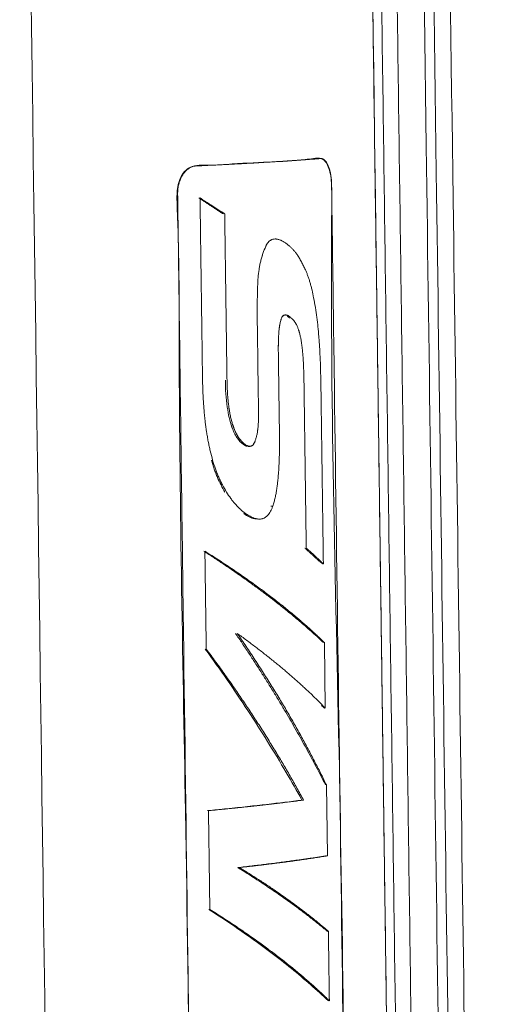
# Model space of a CAD drawing. Header units: millimetres. Extents: x -771 to 771, y -301 to 2485.
# Tile 255 of 256: x 668 to 771, y 341 to 554. Entities that reach past the tile are written whole.
import ezdxf

# ---------------------------------------------------------------- set-up
doc = ezdxf.new("R2010")
doc.units = ezdxf.units.MM
doc.layers.add('ORTHO$2', color=7, linetype='Continuous', true_color=0xffffff)

msp = doc.modelspace()

# ---------------------------------------------------------------- linework, layer by layer
at = {"layer": 'ORTHO$2', "color": 155, "linetype": 'Continuous', "lineweight": 18}
for p, q in [((732.49, 523.71), (732.33, 523.71)), ((725.62, 489.74), (725.25, 489.74)), ((716.76, 461.65), (717.15, 461.65)), ((733.28, 419.33), (733.47, 405.22)), ((733.47, 405.22), (733.28, 419.33)), ((733.7, 388.66), (733.91, 373.37)), ((733.91, 373.37), (733.7, 388.66))]:
    msp.add_line(p, q, dxfattribs=at)
at = {"layer": 'ORTHO$2', "color": 155, "linetype": 'Continuous', "lineweight": 13}
for p, q in [((722.13, 448.79), (721.73, 448.79)), ((716.24, 447.2), (715.86, 447.2))]:
    msp.add_line(p, q, dxfattribs=at)
at = {"layer": 'ORTHO$2', "color": 155, "linetype": 'Continuous', "lineweight": 18}
for points, degree, knots in [([(764.86, -180.05), (764.7, -168.74), (764.41, -147.22), (763.99, -116.55), (763.62, -89.13), (763.31, -66.36), (763.06, -47.83), (762.86, -33.11), (762.68, -20.01), (762.37, 2.62), (761.92, 35.85), (760.8, 118.54), (758.57, 282.19), (754.9, 552.4), (751.77, 782.54), (749.75, 930.64), (749.22, 970.05), (748.7, 1007.89), (748.31, 1036.65), (748.02, 1057.86), (747.81, 1073.37), (747.56, 1091.61), (747.28, 1112.6), (746.96, 1136.17), (746.6, 1162.28), (746.21, 1190.91), (745.79, 1222.2), (745.49, 1243.93), (745.34, 1255.24)], 3, [0, 0, 0, 0, 0.023626, 0.044991, 0.064095, 0.080938, 0.092585, 0.102836, 0.111693, 0.119972, 0.150128, 0.181162, 0.292812, 0.492188, 0.745938, 0.77385, 0.801732, 0.828316, 0.852931, 0.86185, 0.872645, 0.885355, 0.899977, 0.916513, 0.934616, 0.954565, 0.97636, 1, 1, 1, 1]), ([(767.1, -190.9), (766.95, -179.51), (766.65, -157.83), (766.23, -126.94), (765.86, -99.32), (765.55, -76.38), (765.29, -57.71), (765.09, -42.89), (764.91, -29.69), (764.6, -6.9), (764.14, 26.58), (763.01, 109.88), (760.77, 274.73), (757.07, 546.92), (753.92, 778.75), (751.89, 927.93), (751.35, 967.63), (750.83, 1005.74), (750.43, 1034.71), (750.14, 1056.08), (749.93, 1071.7), (749.68, 1090.08), (749.39, 1111.22), (749.07, 1134.96), (748.71, 1161.27), (748.32, 1190.11), (747.89, 1221.62), (747.59, 1243.52), (747.44, 1254.91)], 3, [0, 0, 0, 0, 0.023626, 0.044991, 0.064095, 0.080938, 0.092585, 0.102836, 0.111693, 0.119972, 0.150128, 0.181162, 0.292813, 0.492188, 0.745938, 0.77385, 0.801732, 0.828316, 0.852931, 0.86185, 0.872645, 0.885355, 0.899977, 0.916513, 0.934617, 0.954565, 0.97636, 1, 1, 1, 1]), ([(770.81, -202.77), (770.65, -191.29), (770.35, -169.42), (769.93, -138.26), (769.55, -110.4), (769.24, -87.27), (768.98, -68.44), (768.78, -53.49), (768.6, -40.17), (768.28, -17.19), (767.83, 16.58), (766.68, 100.6), (764.42, 266.87), (760.69, 541.4), (757.51, 775.22), (755.46, 925.69), (754.92, 965.73), (754.39, 1004.17), (754, 1033.4), (753.7, 1054.94), (753.49, 1070.71), (753.24, 1089.24), (752.95, 1110.56), (752.62, 1134.51), (752.26, 1161.04), (751.86, 1190.13), (751.43, 1221.92), (751.13, 1244), (750.98, 1255.49)], 3, [0, 0, 0, 0, 0.023626, 0.044991, 0.064095, 0.080938, 0.092585, 0.102836, 0.111693, 0.119972, 0.150128, 0.181163, 0.292813, 0.492188, 0.745938, 0.77385, 0.801732, 0.828316, 0.852931, 0.86185, 0.872645, 0.885355, 0.899977, 0.916513, 0.934617, 0.954565, 0.97636, 1, 1, 1, 1]), ([(758.97, -176.95), (755.2, 99.8), (751.44, 376.55), (747.68, 653.3), (743.89, 931.93), (740.1, 1210.56), (740.07, 1212.44), (739.95, 1221.36), (739.83, 1230.27), (739.73, 1237.31), (739.64, 1244.35), (739.54, 1251.39)], 5, [0, 0, 0, 0, 0, 0, 0.968785, 0.968785, 0.968785, 0.975362, 0.975362, 0.975362, 1, 1, 1, 1, 1, 1]), ([(734.3, 1248.35), (734.4, 1241.35), (734.49, 1234.36), (734.59, 1227.36), (734.71, 1218.49), (734.83, 1209.63), (734.86, 1207.76), (738.62, 930.76), (742.39, 653.76), (746.13, 378.63), (749.87, 103.5), (753.62, -171.63)], 5, [0, 0, 0, 0, 0, 0, 0.024638, 0.024638, 0.024638, 0.031215, 0.031215, 0.031215, 1, 1, 1, 1, 1, 1]), ([(753.62, -171.63), (750.54, 55.11), (745.45, 427.98), (739.44, 873.92), (736.16, 1111.36), (734.88, 1211.83), (734.46, 1239.22), (734.32, 1248.36), (734.32, 1248.36)], 3, [0, 0, 0, 0, 0.479047, 0.787757, 0.942112, 0.9807, 0.999995, 1, 1, 1, 1]), ([(736.21, 1249.84), (736.31, 1242.84), (736.4, 1235.84), (736.5, 1228.83), (736.62, 1219.96), (736.74, 1211.09), (736.77, 1209.22), (740.54, 931.97), (744.31, 654.73), (748.05, 379.35), (751.8, 103.98), (755.54, -171.4)], 5, [0, 0, 0, 0, 0, 0, 0.024638, 0.024638, 0.024638, 0.031215, 0.031215, 0.031215, 1, 1, 1, 1, 1, 1]), ([(712.54, -16.78), (715.08, -16.65), (722.41, -16.25), (731.08, -15.95), (737.19, -15.13), (739.75, -15.35), (740.79, -14.47), (741.43, -13.17), (741.86, -11.45), (742.08, -7.61), (741.52, 5.65), (741.44, 58.73), (739.67, 149.63), (738.08, 270.86), (736.91, 392.16), (734.43, 474.52), (734.89, 517.42), (734.62, 520.39), (734.14, 522.01), (733.48, 523.2), (732.38, 523.91), (730.92, 523.74), (727.32, 523.19), (721.35, 522.99), (714.14, 522.62), (708.93, 522.2), (706.27, 522.3), (704.45, 522.08), (703.03, 520.97), (702.09, 519.5), (701.44, 517.23), (701.43, 514.33), (701.94, 503.66), (701.79, 459.73), (703.66, 373.04), (704.81, 265.19), (706.11, 171.8), (706.93, 109.32), (707.49, 67.52), (707.86, 39.56), (708.11, 20.85), (708.28, 8.33), (708.39, -0.03), (708.47, -5.66), (708.52, -9.79), (708.57, -12.96), (709.56, -15.07), (710.62, -16.25), (711.68, -16.74), (712.32, -16.79), (712.54, -16.78)], 3, [0, 0, 0, 0, 0.009725, 0.029205, 0.03893, 0.042037, 0.04369, 0.045343, 0.046992, 0.048623, 0.055005, 0.0805, 0.182481, 0.284461, 0.386441, 0.488422, 0.492734, 0.494366, 0.495997, 0.497628, 0.499276, 0.502576, 0.505896, 0.519027, 0.532157, 0.537359, 0.539989, 0.542579, 0.544239, 0.545899, 0.547544, 0.5503, 0.553092, 0.574638, 0.660823, 0.772175, 0.846669, 0.896505, 0.929845, 0.952149, 0.96707, 0.977053, 0.983731, 0.988198, 0.991213, 0.994251, 0.995889, 0.997526, 0.999179, 1, 1, 1, 1]), ([(711.78, -16.65), (711.67, -16.62), (711.56, -16.58), (711.35, -16.48), (711.24, -16.43), (711.03, -16.31), (710.93, -16.24), (710.72, -16.09), (710.62, -16.01), (710.43, -15.84), (710.33, -15.75), (710.15, -15.55), (710.06, -15.45), (709.89, -15.24), (709.81, -15.13), (709.65, -14.89), (709.57, -14.76), (709.43, -14.5), (709.36, -14.37), (709.23, -14.1), (709.17, -13.96), (709.06, -13.68), (709.01, -13.54), (708.92, -13.23), (708.88, -13.07), (708.8, -12.76), (708.77, -12.6), (708.71, -12.28), (708.69, -12.13), (708.65, -11.8), (708.64, -11.64), (708.62, -11.32), (708.62, -11.16), (708.58, -8.26), (708.55, -5.51), (708.36, 8.23), (708.22, 19.22), (707.49, 74.16), (706.9, 118.12), (705.14, 250), (703.97, 337.92), (702.51, 447.82), (702.22, 469.8), (701.85, 497.28), (701.78, 502.77), (701.7, 508.81), (701.69, 509.36), (701.67, 510.39), (701.67, 510.88), (701.66, 511.81), (701.65, 512.24), (701.64, 513.05), (701.63, 513.43), (701.62, 514.13), (701.62, 514.45), (701.61, 515.03), (701.61, 515.29), (701.6, 515.76), (701.6, 515.96), (701.6, 516.28), (701.6, 516.4), (701.61, 516.67), (701.62, 516.83), (701.65, 517.16), (701.67, 517.32), (701.71, 517.63), (701.74, 517.79), (701.81, 518.09), (701.85, 518.24), (701.93, 518.54), (701.98, 518.69), (702.08, 518.98), (702.13, 519.12), (702.25, 519.4), (702.32, 519.54), (702.45, 519.79), (702.51, 519.91), (702.66, 520.16), (702.74, 520.28), (702.9, 520.51), (702.99, 520.62), (703.16, 520.83), (703.25, 520.93), (703.43, 521.11), (703.52, 521.2), (703.71, 521.36), (703.82, 521.44), (704.02, 521.59), (704.12, 521.65), (704.33, 521.77), (704.44, 521.82), (704.66, 521.91), (704.77, 521.95), (704.99, 522.02), (705.1, 522.05), (705.32, 522.09), (705.43, 522.1), (706.12, 522.13), (706.69, 522.16), (707.82, 522.21), (708.38, 522.24), (709.23, 522.28), (709.54, 522.3), (710.39, 522.34), (710.93, 522.37), (712.01, 522.42), (712.54, 522.45), (713.59, 522.5), (714.11, 522.53), (715.15, 522.59), (715.66, 522.61), (716.66, 522.67), (717.16, 522.7), (718.15, 522.75), (718.63, 522.78), (719.6, 522.84), (720.07, 522.87), (721.01, 522.92), (721.47, 522.95), (722.39, 523.01), (722.84, 523.03), (723.74, 523.09), (724.18, 523.12), (725.05, 523.17), (725.48, 523.2), (726.19, 523.25), (726.48, 523.27), (727.18, 523.32), (727.59, 523.35), (728.39, 523.4), (728.79, 523.43), (729.57, 523.49), (729.96, 523.52), (730.72, 523.57), (731.09, 523.6), (731.63, 523.64), (731.79, 523.66), (732.04, 523.67), (732.11, 523.68), (732.26, 523.69), (732.34, 523.7), (732.48, 523.71), (732.54, 523.71), (732.68, 523.69), (732.75, 523.68), (732.86, 523.64), (732.91, 523.62), (733.02, 523.56), (733.09, 523.52), (733.22, 523.43), (733.28, 523.38), (733.41, 523.27), (733.47, 523.2), (733.59, 523.06), (733.65, 522.98), (733.76, 522.81), (733.82, 522.72), (733.93, 522.53), (733.98, 522.43), (734.08, 522.22), (734.12, 522.11), (734.22, 521.87), (734.26, 521.75), (734.35, 521.49), (734.39, 521.36), (734.46, 521.09), (734.49, 520.96), (734.56, 520.68), (734.59, 520.54), (734.64, 520.24), (734.67, 520.08), (734.71, 519.77), (734.73, 519.61), (734.77, 519.3), (734.78, 519.14), (734.8, 518.82), (734.81, 518.66), (734.83, 518.34), (734.83, 518.18), (734.87, 515.37), (734.9, 512.72), (735.08, 499.48), (735.23, 488.89), (735.95, 435.94), (736.52, 393.57), (737.66, 309.63), (738.23, 268.05), (739.17, 199.06), (739.54, 171.65), (740.16, 126.17), (740.41, 108.1), (740.9, 71.96), (741.14, 53.9), (741.51, 26.79), (741.63, 17.76), (741.82, 4.21), (741.88, -0.31), (741.95, -5.11), (741.95, -5.39), (741.96, -5.93), (741.96, -6.19), (741.97, -6.7), (741.97, -6.94), (741.98, -7.4), (741.98, -7.62), (741.99, -8.04), (741.99, -8.24), (741.99, -8.61), (742, -8.79), (742, -9.14), (742, -9.3), (742, -9.63), (742, -9.79), (741.99, -10.02), (741.99, -10.09), (741.97, -10.32), (741.96, -10.48), (741.94, -10.79), (741.92, -10.95), (741.88, -11.26), (741.86, -11.41), (741.81, -11.71), (741.79, -11.86), (741.73, -12.16), (741.7, -12.3), (741.63, -12.58), (741.59, -12.71), (741.52, -12.97), (741.48, -13.1), (741.39, -13.34), (741.35, -13.46), (741.25, -13.68), (741.2, -13.79), (741.1, -13.99), (741.05, -14.09), (740.94, -14.27), (740.88, -14.36), (740.77, -14.52), (740.71, -14.59), (740.59, -14.72), (740.53, -14.78), (740.4, -14.89), (740.34, -14.94), (740.21, -15.02), (740.14, -15.06), (740.01, -15.12), (739.94, -15.14), (739.78, -15.17), (739.7, -15.18), (739.25, -15.21), (738.89, -15.24), (738.15, -15.3), (737.77, -15.32), (737.08, -15.38), (736.76, -15.4), (736.04, -15.45), (735.64, -15.48), (734.83, -15.54), (734.42, -15.56), (733.59, -15.62), (733.16, -15.65), (732.31, -15.71), (731.87, -15.73), (730.99, -15.79), (730.55, -15.82), (729.64, -15.88), (729.19, -15.9), (728.26, -15.96), (727.79, -15.99), (726.84, -16.04), (726.36, -16.07), (725.39, -16.13), (724.9, -16.15), (723.91, -16.21), (723.41, -16.24), (722.39, -16.29), (721.88, -16.32), (720.84, -16.38), (720.31, -16.4), (719.62, -16.44), (719.46, -16.45), (719.08, -16.47), (718.87, -16.48), (718.45, -16.5), (718.24, -16.51), (717.83, -16.53), (717.63, -16.54), (717.24, -16.56), (717.05, -16.57), (716.67, -16.59), (716.49, -16.6), (716.13, -16.62), (715.96, -16.62), (715.62, -16.64), (715.45, -16.65), (715.12, -16.67), (714.96, -16.67), (714.66, -16.69), (714.51, -16.7), (714.22, -16.71), (714.08, -16.72), (713.81, -16.73), (713.69, -16.73), (713.57, -16.74)], 3, [0, 0, 0, 0, 0.00042, 0.00042, 0.000839, 0.000839, 0.001256, 0.001256, 0.001688, 0.001688, 0.002104, 0.002104, 0.00252, 0.00252, 0.002935, 0.002935, 0.003376, 0.003376, 0.003789, 0.003789, 0.004201, 0.004201, 0.004612, 0.004612, 0.005049, 0.005049, 0.005461, 0.005461, 0.005875, 0.005875, 0.006291, 0.006291, 0.00669, 0.00669, 0.013628, 0.013628, 0.04138, 0.04138, 0.152388, 0.152388, 0.374404, 0.374404, 0.429909, 0.429909, 0.443785, 0.443785, 0.445163, 0.445163, 0.4464, 0.4464, 0.447495, 0.447495, 0.448448, 0.448448, 0.449256, 0.449256, 0.449918, 0.449918, 0.450434, 0.450434, 0.450723, 0.450723, 0.451134, 0.451134, 0.451546, 0.451546, 0.451957, 0.451957, 0.452356, 0.452356, 0.45277, 0.45277, 0.453185, 0.453185, 0.453599, 0.453599, 0.453988, 0.453988, 0.454406, 0.454406, 0.454825, 0.454825, 0.455242, 0.455242, 0.455639, 0.455639, 0.45606, 0.45606, 0.45648, 0.45648, 0.4569, 0.4569, 0.457319, 0.457319, 0.457738, 0.457738, 0.458166, 0.458166, 0.460347, 0.460347, 0.462528, 0.462528, 0.463723, 0.463723, 0.46591, 0.46591, 0.468096, 0.468096, 0.470282, 0.470282, 0.472468, 0.472468, 0.474653, 0.474653, 0.476837, 0.476837, 0.479021, 0.479021, 0.481204, 0.481204, 0.483385, 0.483385, 0.485566, 0.485566, 0.487745, 0.487745, 0.489232, 0.489232, 0.491412, 0.491412, 0.493592, 0.493592, 0.495772, 0.495772, 0.497953, 0.497953, 0.498949, 0.498949, 0.499417, 0.499417, 0.499854, 0.499854, 0.500274, 0.500274, 0.500692, 0.500692, 0.500991, 0.500991, 0.501411, 0.501411, 0.501831, 0.501831, 0.502249, 0.502249, 0.50268, 0.50268, 0.503098, 0.503098, 0.503515, 0.503515, 0.503931, 0.503931, 0.504369, 0.504369, 0.504784, 0.504784, 0.505198, 0.505198, 0.505611, 0.505611, 0.506045, 0.506045, 0.506458, 0.506458, 0.506872, 0.506872, 0.507285, 0.507285, 0.507694, 0.507694, 0.514392, 0.514392, 0.541185, 0.541185, 0.648357, 0.648357, 0.753547, 0.753547, 0.822887, 0.822887, 0.868595, 0.868595, 0.914304, 0.914304, 0.937158, 0.937158, 0.948585, 0.948585, 0.949299, 0.949299, 0.949961, 0.949961, 0.950569, 0.950569, 0.951125, 0.951125, 0.951629, 0.951629, 0.952084, 0.952084, 0.952499, 0.952499, 0.952905, 0.952905, 0.953078, 0.953078, 0.953488, 0.953488, 0.953898, 0.953898, 0.954307, 0.954307, 0.954726, 0.954726, 0.955138, 0.955138, 0.955551, 0.955551, 0.955963, 0.955963, 0.956372, 0.956372, 0.956788, 0.956788, 0.957203, 0.957203, 0.957618, 0.957618, 0.958019, 0.958019, 0.958436, 0.958436, 0.958852, 0.958852, 0.959268, 0.959268, 0.959688, 0.959688, 0.960205, 0.960205, 0.962344, 0.962344, 0.964483, 0.964483, 0.966232, 0.966232, 0.968379, 0.968379, 0.970525, 0.970525, 0.972672, 0.972672, 0.974817, 0.974817, 0.976962, 0.976962, 0.979107, 0.979107, 0.981251, 0.981251, 0.983394, 0.983394, 0.985536, 0.985536, 0.987678, 0.987678, 0.989818, 0.989818, 0.991958, 0.991958, 0.992612, 0.992612, 0.993467, 0.993467, 0.994286, 0.994286, 0.99507, 0.99507, 0.995818, 0.995818, 0.99653, 0.99653, 0.997206, 0.997206, 0.997846, 0.997846, 0.998449, 0.998449, 0.999017, 0.999017, 0.999549, 0.999549, 1, 1, 1, 1]), ([(720.62, 504.78), (720.76, 505.12), (720.94, 505.4), (721.16, 505.67), (721.18, 505.7), (721.23, 505.75), (721.31, 505.83), (721.39, 505.9), (721.55, 506.03), (721.66, 506.1), (721.8, 506.17), (721.82, 506.19), (721.88, 506.21), (721.91, 506.23), (721.99, 506.26), (722.05, 506.28), (722.22, 506.33), (722.33, 506.35), (722.56, 506.37), (722.67, 506.37), (722.81, 506.36), (722.84, 506.36), (722.9, 506.35), (722.92, 506.35), (723.01, 506.34), (723.06, 506.33), (723.23, 506.3), (723.34, 506.27), (723.56, 506.2), (723.67, 506.16), (723.88, 506.07), (723.99, 506.02), (724.2, 505.92), (724.3, 505.86), (724.51, 505.74), (724.61, 505.67), (724.82, 505.54), (724.92, 505.47), (725.22, 505.25), (725.42, 505.1), (725.62, 504.93)], 3, [0, 0, 0, 0, 0.125, 0.125, 0.140625, 0.140625, 0.15625, 0.1875, 0.1875, 0.25, 0.25, 0.265625, 0.265625, 0.28125, 0.28125, 0.3125, 0.3125, 0.375, 0.375, 0.4375, 0.4375, 0.453125, 0.453125, 0.46875, 0.46875, 0.5, 0.5, 0.5625, 0.5625, 0.625, 0.625, 0.6875, 0.6875, 0.75, 0.75, 0.8125, 0.8125, 0.875, 0.875, 1, 1, 1, 1]), ([(725.62, 504.93), (725.42, 505.1), (725.22, 505.25), (724.82, 505.54), (724.62, 505.68), (724.3, 505.86), (724.2, 505.92), (724.04, 505.99), (723.99, 506.02), (723.88, 506.07), (723.83, 506.09), (723.66, 506.16), (723.56, 506.2), (723.34, 506.27), (723.23, 506.3), (723.01, 506.34), (722.9, 506.36), (722.68, 506.37), (722.56, 506.37), (722.4, 506.35), (722.34, 506.35), (722.23, 506.33), (722.17, 506.31), (722, 506.26), (721.88, 506.22), (721.66, 506.1), (721.55, 506.03), (721.42, 505.92), (721.39, 505.9), (721.34, 505.85), (721.26, 505.78), (721.08, 505.59), (720.9, 505.33), (720.77, 505.1), (720.71, 504.99), (720.69, 504.95), (720.65, 504.86), (720.63, 504.82), (720.62, 504.78)], 3, [0, 0, 0, 0, 0.125, 0.125, 0.25, 0.25, 0.3125, 0.3125, 0.34375, 0.34375, 0.375, 0.375, 0.4375, 0.4375, 0.5, 0.5, 0.5625, 0.5625, 0.625, 0.625, 0.65625, 0.65625, 0.6875, 0.6875, 0.75, 0.75, 0.8125, 0.8125, 0.828125, 0.828125, 0.84375, 0.875, 0.9375, 0.96875, 0.96875, 0.984375, 0.984375, 1, 1, 1, 1]), ([(718.95, 497.98), (719, 498.6), (719.07, 499.21), (719.18, 499.89), (719.19, 499.97), (719.21, 500.12), (719.25, 500.34), (719.35, 500.86), (719.45, 501.3), (719.56, 501.73), (719.6, 501.87), (719.67, 502.16), (719.79, 502.57), (719.92, 502.98), (720.2, 503.78), (720.4, 504.29), (720.62, 504.78)], 3, [0, 0, 0, 0, 0.25, 0.25, 0.28125, 0.28125, 0.3125, 0.375, 0.5, 0.5, 0.5625, 0.5625, 0.625, 0.75, 0.75, 1, 1, 1, 1]), ([(720.62, 504.78), (720.4, 504.29), (720.2, 503.78), (719.99, 503.17), (719.97, 503.11), (719.92, 502.97), (719.85, 502.77), (719.71, 502.29), (719.59, 501.86), (719.48, 501.43), (719.45, 501.29), (719.38, 500.99), (719.29, 500.55), (719.21, 500.11), (719.07, 499.21), (719, 498.6), (718.95, 497.98)], 3, [0, 0, 0, 0, 0.25, 0.25, 0.28125, 0.28125, 0.3125, 0.375, 0.5, 0.5, 0.5625, 0.5625, 0.625, 0.75, 0.75, 1, 1, 1, 1]), ([(725.62, 504.93), (725.77, 504.8), (725.93, 504.66), (726.23, 504.38), (726.37, 504.22), (726.59, 503.99), (726.66, 503.9), (726.81, 503.74), (727.02, 503.48), (727.22, 503.21), (727.36, 503.02)], 3, [0, 0, 0, 0, 0.25, 0.25, 0.5, 0.5, 0.625, 0.625, 0.75, 1, 1, 1, 1]), ([(727.36, 503.02), (727.22, 503.21), (727.09, 503.39), (726.81, 503.74), (726.66, 503.91), (726.37, 504.22), (726.23, 504.38), (725.93, 504.66), (725.77, 504.8), (725.62, 504.93)], 3, [0, 0, 0, 0, 0.25, 0.25, 0.5, 0.5, 0.75, 0.75, 1, 1, 1, 1]), ([(727.36, 503.02), (727.44, 502.91), (727.52, 502.78), (727.68, 502.53), (727.76, 502.4), (727.92, 502.14), (728, 502), (728.15, 501.73), (728.23, 501.59), (728.45, 501.17), (728.6, 500.89), (728.89, 500.31), (729.03, 500.01), (729.17, 499.72)], 3, [0, 0, 0, 0, 0.125, 0.125, 0.25, 0.25, 0.375, 0.375, 0.5, 0.5, 0.75, 0.75, 1, 1, 1, 1]), ([(729.17, 499.72), (729.03, 500.01), (728.89, 500.31), (728.67, 500.74), (728.6, 500.89), (728.45, 501.17), (728.38, 501.31), (728.23, 501.59), (728.15, 501.73), (728, 502), (727.92, 502.14), (727.76, 502.4), (727.68, 502.53), (727.52, 502.78), (727.44, 502.91), (727.36, 503.02)], 3, [0, 0, 0, 0, 0.25, 0.25, 0.375, 0.375, 0.5, 0.5, 0.625, 0.625, 0.75, 0.75, 0.875, 0.875, 1, 1, 1, 1]), ([(729.17, 499.72), (729.27, 499.5), (729.36, 499.29), (729.54, 498.83), (729.63, 498.6), (729.76, 498.25), (729.8, 498.13), (729.88, 497.89), (729.92, 497.76), (730.04, 497.39), (730.12, 497.14), (730.23, 496.76), (730.26, 496.64), (730.33, 496.38), (730.37, 496.25), (730.47, 495.86), (730.54, 495.6), (730.73, 494.8), (730.84, 494.26), (730.95, 493.71)], 3, [0, 0, 0, 0, 0.125, 0.125, 0.25, 0.25, 0.3125, 0.3125, 0.375, 0.375, 0.5, 0.5, 0.5625, 0.5625, 0.625, 0.625, 0.75, 0.75, 1, 1, 1, 1]), ([(730.95, 493.71), (730.84, 494.26), (730.73, 494.8), (730.57, 495.46), (730.53, 495.6), (730.47, 495.86), (730.44, 495.99), (730.33, 496.38), (730.26, 496.64), (730.15, 497.02), (730.12, 497.15), (730.04, 497.4), (730, 497.52), (729.88, 497.89), (729.8, 498.13), (729.63, 498.6), (729.54, 498.83), (729.36, 499.29), (729.27, 499.5), (729.17, 499.72)], 3, [0, 0, 0, 0, 0.25, 0.25, 0.3125, 0.3125, 0.375, 0.375, 0.5, 0.5, 0.5625, 0.5625, 0.625, 0.625, 0.75, 0.75, 0.875, 0.875, 1, 1, 1, 1]), ([(718.79, 488.28), (718.78, 489.09), (718.77, 489.9), (718.77, 491.11), (718.77, 491.51), (718.77, 492.32), (718.78, 492.73), (718.79, 493.54), (718.8, 493.94), (718.82, 494.75), (718.83, 495.15), (718.85, 495.96), (718.87, 496.36), (718.91, 497.17), (718.93, 497.57), (718.95, 497.98)], 3, [0, 0, 0, 0, 0.25, 0.25, 0.375, 0.375, 0.5, 0.5, 0.625, 0.625, 0.75, 0.75, 0.875, 0.875, 1, 1, 1, 1]), ([(718.95, 497.98), (718.93, 497.57), (718.91, 497.17), (718.87, 496.36), (718.85, 495.96), (718.83, 495.15), (718.82, 494.75), (718.8, 493.94), (718.79, 493.54), (718.78, 492.73), (718.77, 492.32), (718.77, 491.51), (718.77, 491.11), (718.77, 489.9), (718.78, 489.09), (718.79, 488.28)], 3, [0, 0, 0, 0, 0.125, 0.125, 0.25, 0.25, 0.375, 0.375, 0.5, 0.5, 0.625, 0.625, 0.75, 0.75, 1, 1, 1, 1]), ([(730.95, 493.71), (731.09, 493.04), (731.21, 492.37), (731.35, 491.51), (731.38, 491.33), (731.44, 490.99), (731.51, 490.47), (731.59, 489.94), (731.66, 489.42), (731.68, 489.24), (731.72, 488.89), (731.78, 488.36), (731.84, 487.82), (731.95, 486.75), (732.01, 486.03), (732.07, 485.31)], 3, [0, 0, 0, 0, 0.25, 0.25, 0.3125, 0.3125, 0.375, 0.5, 0.5, 0.5625, 0.5625, 0.625, 0.75, 0.75, 1, 1, 1, 1]), ([(732.07, 485.31), (732.01, 486.03), (731.95, 486.75), (731.86, 487.65), (731.84, 487.83), (731.8, 488.18), (731.74, 488.72), (731.68, 489.24), (731.61, 489.77), (731.59, 489.95), (731.54, 490.3), (731.46, 490.82), (731.38, 491.34), (731.21, 492.37), (731.09, 493.04), (730.95, 493.71)], 3, [0, 0, 0, 0, 0.25, 0.25, 0.3125, 0.3125, 0.375, 0.5, 0.5, 0.5625, 0.5625, 0.625, 0.75, 0.75, 1, 1, 1, 1]), ([(724.09, 489.48), (724, 489.26), (723.92, 489.02), (723.83, 488.71), (723.81, 488.65), (723.78, 488.52), (723.76, 488.46), (723.72, 488.26), (723.69, 488.13), (723.65, 487.93), (723.64, 487.87), (723.61, 487.73), (723.6, 487.66), (723.57, 487.46), (723.55, 487.32), (723.49, 486.91), (723.47, 486.63), (723.45, 486.35)], 3, [0, 0, 0, 0, 0.25, 0.25, 0.3125, 0.3125, 0.375, 0.375, 0.5, 0.5, 0.5625, 0.5625, 0.625, 0.625, 0.75, 0.75, 1, 1, 1, 1]), ([(723.45, 486.35), (723.47, 486.63), (723.49, 486.91), (723.54, 487.26), (723.55, 487.33), (723.57, 487.46), (723.58, 487.53), (723.61, 487.73), (723.64, 487.87), (723.68, 488.07), (723.69, 488.13), (723.72, 488.27), (723.73, 488.33), (723.78, 488.52), (723.81, 488.65), (723.92, 489.02), (724, 489.26), (724.09, 489.48)], 3, [0, 0, 0, 0, 0.25, 0.25, 0.3125, 0.3125, 0.375, 0.375, 0.5, 0.5, 0.5625, 0.5625, 0.625, 0.625, 0.75, 0.75, 1, 1, 1, 1]), ([(725.62, 489.74), (725.56, 489.78), (725.49, 489.81), (725.37, 489.87), (725.3, 489.89), (725.22, 489.92), (725.2, 489.93), (725.17, 489.94), (725.15, 489.94), (725.11, 489.95), (725.07, 489.96), (724.97, 489.98), (724.91, 489.98), (724.78, 489.98), (724.71, 489.97), (724.61, 489.95), (724.58, 489.94), (724.53, 489.92), (724.51, 489.91), (724.48, 489.89), (724.46, 489.88), (724.38, 489.83), (724.32, 489.78), (724.25, 489.7), (724.23, 489.68), (724.2, 489.65), (724.16, 489.59), (724.12, 489.53), (724.09, 489.48)], 3, [0, 0, 0, 0, 0.125, 0.125, 0.25, 0.25, 0.28125, 0.28125, 0.3125, 0.3125, 0.375, 0.375, 0.5, 0.5, 0.625, 0.625, 0.6875, 0.6875, 0.71875, 0.71875, 0.75, 0.75, 0.875, 0.875, 0.90625, 0.90625, 0.9375, 1, 1, 1, 1]), ([(724.09, 489.48), (724.14, 489.57), (724.2, 489.65), (724.29, 489.75), (724.32, 489.78), (724.38, 489.83), (724.41, 489.85), (724.51, 489.91), (724.57, 489.94), (724.66, 489.96), (724.67, 489.96), (724.71, 489.97), (724.72, 489.97), (724.77, 489.98), (724.81, 489.98), (724.91, 489.98), (724.97, 489.98), (725.11, 489.96), (725.17, 489.94), (725.3, 489.89), (725.37, 489.87), (725.49, 489.81), (725.56, 489.78), (725.62, 489.74)], 3, [0, 0, 0, 0, 0.125, 0.125, 0.1875, 0.1875, 0.25, 0.25, 0.375, 0.375, 0.40625, 0.40625, 0.4375, 0.4375, 0.5, 0.5, 0.625, 0.625, 0.75, 0.75, 0.875, 0.875, 1, 1, 1, 1]), ([(728.22, 484.63), (728.18, 484.89), (728.13, 485.15), (728.02, 485.65), (727.96, 485.89), (727.88, 486.19), (727.86, 486.25), (727.83, 486.36), (727.78, 486.54), (727.65, 486.93), (727.44, 487.46), (727.26, 487.85), (727.13, 488.07), (727.1, 488.12), (727.07, 488.18), (727.05, 488.21), (727.03, 488.25), (726.96, 488.35), (726.89, 488.46), (726.62, 488.85), (726.38, 489.1), (726.13, 489.31)], 3, [0, 0, 0, 0, 0.125, 0.125, 0.25, 0.25, 0.28125, 0.28125, 0.3125, 0.375, 0.5, 0.625, 0.625, 0.65625, 0.65625, 0.671875, 0.671875, 0.6875, 0.75, 0.75, 1, 1, 1, 1]), ([(726.13, 489.31), (726.25, 489.21), (726.38, 489.09), (726.62, 488.83), (726.73, 488.69), (726.85, 488.51), (726.87, 488.49), (726.9, 488.45), (726.91, 488.43), (726.95, 488.37), (727.03, 488.25), (727.21, 487.94), (727.44, 487.46), (727.61, 487.04), (727.7, 486.76), (727.72, 486.7), (727.76, 486.59), (727.81, 486.42), (727.86, 486.24), (727.96, 485.89), (728.02, 485.64), (728.13, 485.15), (728.18, 484.89), (728.22, 484.63)], 3, [0, 0, 0, 0, 0.125, 0.125, 0.25, 0.25, 0.265625, 0.265625, 0.28125, 0.28125, 0.3125, 0.375, 0.5, 0.625, 0.625, 0.65625, 0.65625, 0.6875, 0.75, 0.75, 0.875, 0.875, 1, 1, 1, 1]), ([(723.45, 486.35), (723.43, 486.15), (723.42, 485.95), (723.39, 485.56), (723.38, 485.36), (723.36, 484.96), (723.36, 484.76), (723.34, 484.36), (723.34, 484.16), (723.33, 483.76), (723.33, 483.56), (723.33, 483.16), (723.32, 482.96), (723.32, 482.36), (723.33, 481.96), (723.33, 481.56)], 3, [0, 0, 0, 0, 0.125, 0.125, 0.25, 0.25, 0.375, 0.375, 0.5, 0.5, 0.625, 0.625, 0.75, 0.75, 1, 1, 1, 1]), ([(723.33, 481.56), (723.33, 481.96), (723.32, 482.36), (723.32, 483.16), (723.33, 483.56), (723.34, 484.16), (723.34, 484.36), (723.36, 484.76), (723.36, 484.96), (723.38, 485.36), (723.39, 485.56), (723.42, 485.95), (723.43, 486.15), (723.45, 486.35)], 3, [0, 0, 0, 0, 0.25, 0.25, 0.5, 0.5, 0.625, 0.625, 0.75, 0.75, 0.875, 0.875, 1, 1, 1, 1]), ([(728.86, 475.9), (728.85, 476.27), (728.85, 476.64), (728.83, 477.38), (728.82, 477.74), (728.79, 478.48), (728.77, 478.85), (728.74, 479.59), (728.72, 479.95), (728.68, 480.5), (728.67, 480.69), (728.64, 481.05), (728.63, 481.24), (728.58, 481.78), (728.55, 482.14), (728.47, 482.86), (728.43, 483.22), (728.33, 483.93), (728.28, 484.28), (728.22, 484.63)], 3, [0, 0, 0, 0, 0.125, 0.125, 0.25, 0.25, 0.375, 0.375, 0.5, 0.5, 0.5625, 0.5625, 0.625, 0.625, 0.75, 0.75, 0.875, 0.875, 1, 1, 1, 1]), ([(728.22, 484.63), (728.28, 484.29), (728.33, 483.93), (728.43, 483.22), (728.47, 482.86), (728.53, 482.32), (728.55, 482.14), (728.58, 481.78), (728.6, 481.6), (728.64, 481.05), (728.67, 480.69), (728.71, 480.14), (728.72, 479.95), (728.74, 479.59), (728.75, 479.4), (728.77, 478.85), (728.79, 478.48), (728.82, 477.74), (728.83, 477.37), (728.85, 476.64), (728.85, 476.27), (728.86, 475.9)], 3, [0, 0, 0, 0, 0.125, 0.125, 0.25, 0.25, 0.3125, 0.3125, 0.375, 0.375, 0.5, 0.5, 0.5625, 0.5625, 0.625, 0.625, 0.75, 0.75, 0.875, 0.875, 1, 1, 1, 1]), ([(732.07, 485.31), (732.1, 484.88), (732.14, 484.45), (732.2, 483.58), (732.23, 483.15), (732.28, 482.28), (732.3, 481.85), (732.34, 480.97), (732.36, 480.54), (732.4, 479.66), (732.41, 479.23), (732.44, 478.35), (732.45, 477.91), (732.49, 476.6), (732.51, 475.72), (732.52, 474.84)], 3, [0, 0, 0, 0, 0.125, 0.125, 0.25, 0.25, 0.375, 0.375, 0.5, 0.5, 0.625, 0.625, 0.75, 0.75, 1, 1, 1, 1]), ([(732.52, 474.84), (732.51, 475.72), (732.49, 476.6), (732.45, 477.91), (732.44, 478.35), (732.41, 479.23), (732.4, 479.66), (732.37, 480.32), (732.36, 480.54), (732.34, 480.97), (732.33, 481.19), (732.3, 481.85), (732.28, 482.28), (732.23, 483.15), (732.2, 483.58), (732.14, 484.45), (732.1, 484.88), (732.07, 485.31)], 3, [0, 0, 0, 0, 0.25, 0.25, 0.375, 0.375, 0.5, 0.5, 0.5625, 0.5625, 0.625, 0.625, 0.75, 0.75, 0.875, 0.875, 1, 1, 1, 1]), ([(707.57, 466.9), (707.51, 467.32), (707.46, 467.75), (707.37, 468.6), (707.33, 469.03), (707.26, 469.89), (707.23, 470.32), (707.17, 471.18), (707.14, 471.61), (707.09, 472.48), (707.07, 472.91), (707.04, 473.77), (707.02, 474.21), (706.98, 475.5), (706.96, 476.37), (706.95, 477.24)], 3, [0, 0, 0, 0, 0.125, 0.125, 0.25, 0.25, 0.375, 0.375, 0.5, 0.5, 0.625, 0.625, 0.75, 0.75, 1, 1, 1, 1]), ([(706.95, 477.24), (706.96, 476.37), (706.98, 475.5), (707.02, 474.21), (707.04, 473.77), (707.07, 472.91), (707.09, 472.48), (707.13, 471.83), (707.14, 471.61), (707.17, 471.18), (707.18, 470.96), (707.23, 470.32), (707.26, 469.89), (707.33, 469.03), (707.37, 468.6), (707.46, 467.75), (707.51, 467.32), (707.57, 466.9)], 3, [0, 0, 0, 0, 0.25, 0.25, 0.375, 0.375, 0.5, 0.5, 0.5625, 0.5625, 0.625, 0.625, 0.75, 0.75, 0.875, 0.875, 1, 1, 1, 1]), ([(715.81, 462.03), (715.27, 462.43), (714.33, 463.42), (713.02, 466.19), (712.16, 470.48), (711.89, 473.93), (711.92, 475.95)], 3, [0, 0, 0, 0, 0.174863, 0.349309, 0.635989, 1, 1, 1, 1]), ([(715.81, 462.03), (715.27, 462.43), (714.33, 463.42), (713.02, 466.19), (712.16, 470.48), (711.89, 473.93), (711.92, 475.95)], 3, [0, 0, 0, 0, 0.174863, 0.349309, 0.635989, 1, 1, 1, 1]), ([(712.25, 475.95), (712.26, 475.27), (712.28, 474.6), (712.33, 473.58), (712.34, 473.25), (712.39, 472.57), (712.42, 472.24), (712.46, 471.73), (712.48, 471.57), (712.5, 471.32), (712.51, 471.23), (712.53, 471.07), (712.58, 470.65), (712.63, 470.24), (712.73, 469.58), (712.78, 469.26), (712.9, 468.61), (712.96, 468.29), (713.1, 467.67), (713.18, 467.35), (713.35, 466.74), (713.44, 466.44), (713.59, 465.99), (713.64, 465.84), (713.71, 465.66), (713.72, 465.62), (713.75, 465.55), (713.79, 465.44), (713.83, 465.33), (713.98, 464.98), (714.1, 464.71), (714.36, 464.19), (714.5, 463.94), (714.73, 463.59), (714.8, 463.47), (714.92, 463.3), (714.96, 463.25), (715.04, 463.14), (715.41, 462.67), (715.81, 462.3), (716.19, 462.03)], 3, [0, 0, 0, 0, 0.125, 0.125, 0.1875, 0.1875, 0.25, 0.25, 0.28125, 0.28125, 0.296875, 0.296875, 0.3125, 0.375, 0.375, 0.4375, 0.4375, 0.5, 0.5, 0.5625, 0.5625, 0.625, 0.625, 0.65625, 0.65625, 0.664063, 0.664063, 0.671875, 0.6875, 0.6875, 0.75, 0.75, 0.8125, 0.8125, 0.84375, 0.84375, 0.859375, 0.859375, 0.875, 1, 1, 1, 1]), ([(716.19, 462.03), (715.81, 462.3), (715.46, 462.63), (715.05, 463.14), (714.93, 463.29), (714.81, 463.46), (714.75, 463.55), (714.73, 463.58), (714.7, 463.63), (714.53, 463.9), (714.37, 464.18), (714.1, 464.7), (713.98, 464.97), (713.81, 465.39), (713.75, 465.53), (713.67, 465.75), (713.64, 465.82), (713.59, 465.97), (713.57, 466.05), (713.44, 466.42), (713.35, 466.72), (713.18, 467.34), (713.11, 467.65), (712.97, 468.28), (712.9, 468.6), (712.78, 469.25), (712.73, 469.58), (712.67, 469.99), (712.66, 470.07), (712.63, 470.24), (712.6, 470.49), (712.57, 470.74), (712.51, 471.24), (712.48, 471.57), (712.42, 472.24), (712.39, 472.58), (712.34, 473.25), (712.33, 473.58), (712.28, 474.6), (712.26, 475.27), (712.25, 475.95)], 3, [0, 0, 0, 0, 0.125, 0.125, 0.15625, 0.171875, 0.171875, 0.179687, 0.179687, 0.1875, 0.25, 0.25, 0.3125, 0.3125, 0.34375, 0.34375, 0.359375, 0.359375, 0.375, 0.375, 0.4375, 0.4375, 0.5, 0.5, 0.5625, 0.5625, 0.625, 0.625, 0.640625, 0.640625, 0.65625, 0.6875, 0.6875, 0.75, 0.75, 0.8125, 0.8125, 0.875, 0.875, 1, 1, 1, 1]), ([(718.39, 463.04), (718.43, 463.15), (718.47, 463.26), (718.54, 463.49), (718.57, 463.61), (718.67, 463.97), (718.72, 464.21), (718.79, 464.58), (718.81, 464.71), (718.84, 464.9), (718.84, 464.96), (718.86, 465.09), (718.87, 465.15), (718.91, 465.47), (718.94, 465.73), (718.98, 466.25), (719, 466.51), (719.02, 466.9), (719.03, 467.03), (719.04, 467.29), (719.04, 467.42), (719.05, 467.82), (719.05, 468.08), (719.06, 468.6), (719.05, 468.86), (719.05, 469.12)], 3, [0, 0, 0, 0, 0.0625, 0.0625, 0.125, 0.125, 0.25, 0.25, 0.3125, 0.3125, 0.34375, 0.34375, 0.375, 0.375, 0.5, 0.5, 0.625, 0.625, 0.6875, 0.6875, 0.75, 0.75, 0.875, 0.875, 1, 1, 1, 1]), ([(719.05, 469.12), (719.05, 468.86), (719.06, 468.6), (719.05, 468.08), (719.05, 467.82), (719.04, 467.42), (719.04, 467.29), (719.03, 467.03), (719.02, 466.9), (719, 466.51), (718.98, 466.25), (718.94, 465.73), (718.91, 465.47), (718.86, 465.09), (718.85, 464.96), (718.81, 464.71), (718.79, 464.58), (718.72, 464.21), (718.67, 463.97), (718.57, 463.61), (718.54, 463.49), (718.47, 463.26), (718.43, 463.15), (718.39, 463.04)], 3, [0, 0, 0, 0, 0.125, 0.125, 0.25, 0.25, 0.3125, 0.3125, 0.375, 0.375, 0.5, 0.5, 0.625, 0.625, 0.6875, 0.6875, 0.75, 0.75, 0.875, 0.875, 0.9375, 0.9375, 1, 1, 1, 1]), ([(709.15, 458.67), (708.97, 459.33), (708.79, 459.99), (708.55, 461), (708.48, 461.34), (708.33, 462.02), (708.26, 462.37), (708.16, 462.88), (708.13, 463.05), (708.07, 463.4), (707.98, 463.92), (707.9, 464.44), (707.74, 465.49), (707.65, 466.19), (707.57, 466.9)], 3, [0, 0, 0, 0, 0.25, 0.25, 0.375, 0.375, 0.5, 0.5, 0.5625, 0.5625, 0.625, 0.75, 0.75, 1, 1, 1, 1]), ([(707.57, 466.9), (707.65, 466.19), (707.74, 465.48), (707.9, 464.44), (707.95, 464.09), (708.07, 463.4), (708.13, 463.05), (708.23, 462.53), (708.27, 462.36), (708.33, 462.02), (708.44, 461.51), (708.55, 461), (708.79, 459.99), (708.97, 459.33), (709.15, 458.67)], 3, [0, 0, 0, 0, 0.25, 0.25, 0.375, 0.375, 0.5, 0.5, 0.5625, 0.5625, 0.625, 0.75, 0.75, 1, 1, 1, 1]), ([(716.19, 462.03), (716.29, 461.96), (716.39, 461.9), (716.54, 461.82), (716.59, 461.79), (716.69, 461.75), (716.75, 461.73), (716.85, 461.69), (716.9, 461.68), (716.98, 461.67), (717.01, 461.66), (717.06, 461.66), (717.09, 461.65), (717.17, 461.65), (717.22, 461.65), (717.33, 461.67), (717.38, 461.68), (717.45, 461.7), (717.46, 461.71), (717.49, 461.72), (717.53, 461.73), (717.62, 461.78), (717.74, 461.86), (717.83, 461.96), (717.92, 462.06), (717.96, 462.11), (718.04, 462.23), (718.08, 462.3), (718.14, 462.4), (718.15, 462.43), (718.19, 462.5), (718.2, 462.54), (718.25, 462.65), (718.28, 462.72), (718.34, 462.88), (718.36, 462.96), (718.39, 463.04)], 3, [0, 0, 0, 0, 0.125, 0.125, 0.1875, 0.1875, 0.25, 0.25, 0.3125, 0.3125, 0.34375, 0.34375, 0.375, 0.375, 0.4375, 0.4375, 0.5, 0.5, 0.515625, 0.515625, 0.53125, 0.5625, 0.625, 0.6875, 0.6875, 0.75, 0.75, 0.8125, 0.8125, 0.84375, 0.84375, 0.875, 0.875, 0.9375, 0.9375, 1, 1, 1, 1]), ([(718.39, 463.04), (718.36, 462.96), (718.34, 462.88), (718.28, 462.72), (718.25, 462.65), (718.19, 462.51), (718.16, 462.44), (718.09, 462.3), (718.05, 462.24), (717.93, 462.06), (717.84, 461.96), (717.72, 461.85), (717.69, 461.84), (717.66, 461.81), (717.65, 461.8), (717.62, 461.78), (717.56, 461.75), (717.44, 461.69), (717.34, 461.67), (717.27, 461.66), (717.25, 461.66), (717.23, 461.65), (717.19, 461.65), (717.15, 461.65), (717.07, 461.65), (717.01, 461.66), (716.91, 461.68), (716.86, 461.69), (716.75, 461.73), (716.7, 461.75), (716.59, 461.79), (716.54, 461.82), (716.39, 461.9), (716.29, 461.96), (716.19, 462.03)], 3, [0, 0, 0, 0, 0.0625, 0.0625, 0.125, 0.125, 0.1875, 0.1875, 0.25, 0.25, 0.375, 0.375, 0.40625, 0.40625, 0.421875, 0.421875, 0.4375, 0.5, 0.5625, 0.5625, 0.578125, 0.578125, 0.59375, 0.625, 0.625, 0.6875, 0.6875, 0.75, 0.75, 0.8125, 0.8125, 0.875, 0.875, 1, 1, 1, 1]), ([(723.57, 464.49), (723.58, 463.82), (723.58, 463.15), (723.58, 461.8), (723.58, 461.13), (723.56, 460.12), (723.55, 459.79), (723.53, 459.11), (723.52, 458.78), (723.48, 457.77), (723.44, 457.1), (723.38, 456.1), (723.35, 455.77), (723.3, 455.11), (723.27, 454.77), (723.21, 454.28), (723.2, 454.11), (723.17, 453.87), (723.16, 453.78), (723.14, 453.62), (723.13, 453.54), (723.08, 453.13), (723.03, 452.8), (722.94, 452.16), (722.88, 451.84), (722.77, 451.21), (722.7, 450.89), (722.56, 450.28), (722.49, 449.97), (722.32, 449.37), (722.23, 449.08), (722.13, 448.79)], 3, [0, 0, 0, 0, 0.125, 0.125, 0.25, 0.25, 0.3125, 0.3125, 0.375, 0.375, 0.5, 0.5, 0.5625, 0.5625, 0.625, 0.625, 0.65625, 0.65625, 0.671875, 0.671875, 0.6875, 0.6875, 0.75, 0.75, 0.8125, 0.8125, 0.875, 0.875, 0.9375, 0.9375, 1, 1, 1, 1]), ([(722.13, 448.79), (722.23, 449.08), (722.32, 449.37), (722.49, 449.97), (722.56, 450.28), (722.7, 450.89), (722.77, 451.21), (722.88, 451.84), (722.94, 452.16), (723.03, 452.8), (723.08, 453.13), (723.14, 453.62), (723.16, 453.78), (723.19, 454.03), (723.2, 454.11), (723.21, 454.28), (723.22, 454.36), (723.27, 454.77), (723.3, 455.1), (723.35, 455.77), (723.38, 456.1), (723.44, 457.1), (723.48, 457.77), (723.51, 458.61), (723.52, 458.78), (723.53, 459.11), (723.53, 459.28), (723.55, 459.78), (723.56, 460.12), (723.58, 461.13), (723.58, 461.8), (723.58, 463.15), (723.58, 463.82), (723.57, 464.49)], 3, [0, 0, 0, 0, 0.0625, 0.0625, 0.125, 0.125, 0.1875, 0.1875, 0.25, 0.25, 0.3125, 0.3125, 0.34375, 0.34375, 0.359375, 0.359375, 0.375, 0.375, 0.4375, 0.4375, 0.5, 0.5, 0.625, 0.625, 0.65625, 0.65625, 0.6875, 0.6875, 0.75, 0.75, 0.875, 0.875, 1, 1, 1, 1]), ([(716.55, 461.68), (716.46, 461.7), (716.2, 461.78), (715.96, 461.92), (715.81, 462.03)], 3, [0, 0, 0, 0, 0.377364, 1, 1, 1, 1]), ([(708.88, 458.67), (708.98, 458.35), (709.17, 457.71), (709.48, 456.76), (709.82, 455.84), (710.3, 454.68), (710.95, 453.31), (711.51, 452.29), (711.81, 451.8)], 3, [0, 0, 0, 0, 0.127495, 0.255253, 0.382749, 0.510516, 0.754338, 1, 1, 1, 1]), ([(708.88, 458.67), (708.98, 458.35), (709.17, 457.71), (709.48, 456.76), (709.82, 455.84), (710.3, 454.68), (710.95, 453.31), (711.51, 452.29), (711.81, 451.8)], 3, [0, 0, 0, 0, 0.127495, 0.255253, 0.382749, 0.510516, 0.754338, 1, 1, 1, 1]), ([(712.13, 451.8), (711.83, 452.3), (711.53, 452.82), (711.11, 453.63), (710.97, 453.9), (710.71, 454.46), (710.58, 454.74), (710.39, 455.17), (710.33, 455.32), (710.21, 455.61), (710.03, 456.05), (709.86, 456.5), (709.53, 457.41), (709.33, 458.04), (709.15, 458.67)], 3, [0, 0, 0, 0, 0.25, 0.25, 0.375, 0.375, 0.5, 0.5, 0.5625, 0.5625, 0.625, 0.75, 0.75, 1, 1, 1, 1]), ([(709.15, 458.67), (709.33, 458.04), (709.53, 457.41), (709.86, 456.5), (709.97, 456.2), (710.21, 455.6), (710.33, 455.31), (710.52, 454.88), (710.58, 454.74), (710.71, 454.45), (710.91, 454.03), (711.11, 453.62), (711.53, 452.82), (711.83, 452.3), (712.13, 451.8)], 3, [0, 0, 0, 0, 0.25, 0.25, 0.375, 0.375, 0.5, 0.5, 0.5625, 0.5625, 0.625, 0.75, 0.75, 1, 1, 1, 1]), ([(716.24, 447.2), (715.86, 447.46), (715.49, 447.76), (715.04, 448.17), (714.95, 448.25), (714.77, 448.43), (714.5, 448.69), (714.24, 448.97), (714.02, 449.21), (713.98, 449.26), (713.89, 449.36), (713.77, 449.51), (713.47, 449.87), (713.23, 450.19), (712.74, 450.85), (712.43, 451.31), (712.13, 451.8)], 3, [0, 0, 0, 0, 0.25, 0.25, 0.3125, 0.3125, 0.375, 0.5, 0.5, 0.53125, 0.53125, 0.5625, 0.625, 0.75, 0.75, 1, 1, 1, 1]), ([(712.13, 451.8), (712.43, 451.31), (712.74, 450.85), (713.15, 450.3), (713.23, 450.19), (713.39, 449.97), (713.64, 449.66), (713.9, 449.35), (714.11, 449.11), (714.2, 449.01), (714.37, 448.83), (714.68, 448.51), (714.95, 448.25), (715.49, 447.76), (715.86, 447.46), (716.24, 447.2)], 3, [0, 0, 0, 0, 0.25, 0.25, 0.3125, 0.3125, 0.375, 0.5, 0.5, 0.53125, 0.5625, 0.625, 0.75, 0.75, 1, 1, 1, 1]), ([(722.13, 448.79), (722.06, 448.58), (721.99, 448.39), (721.82, 448.01), (721.74, 447.83), (721.6, 447.57), (721.55, 447.49), (721.48, 447.37), (721.45, 447.33), (721.41, 447.27), (721.4, 447.25), (721.37, 447.21), (721.26, 447.04), (721.03, 446.75), (720.73, 446.49), (720.54, 446.35), (720.44, 446.29), (720.41, 446.28), (720.35, 446.24), (720.31, 446.22), (720.15, 446.14), (720.02, 446.09), (719.75, 446.02), (719.62, 445.99), (719.44, 445.97), (719.41, 445.97), (719.34, 445.97), (719.24, 445.97), (719.14, 445.97), (718.93, 445.98), (718.79, 446), (718.52, 446.06), (718.38, 446.09), (718.11, 446.18), (717.98, 446.23), (717.77, 446.31), (717.71, 446.34), (717.57, 446.4), (717.5, 446.43), (717.3, 446.53), (717.17, 446.61), (716.9, 446.76), (716.77, 446.84), (716.5, 447.01), (716.37, 447.1), (716.24, 447.2)], 3, [0, 0, 0, 0, 0.0625, 0.0625, 0.125, 0.125, 0.15625, 0.15625, 0.171875, 0.171875, 0.179688, 0.179688, 0.1875, 0.25, 0.3125, 0.34375, 0.34375, 0.359375, 0.359375, 0.375, 0.375, 0.4375, 0.4375, 0.5, 0.5, 0.515625, 0.515625, 0.53125, 0.5625, 0.5625, 0.625, 0.625, 0.6875, 0.6875, 0.75, 0.75, 0.78125, 0.78125, 0.8125, 0.8125, 0.875, 0.875, 0.9375, 0.9375, 1, 1, 1, 1]), ([(716.24, 447.2), (716.5, 447.01), (716.76, 446.84), (717.16, 446.61), (717.3, 446.54), (717.56, 446.4), (717.7, 446.34), (717.97, 446.23), (718.1, 446.18), (718.31, 446.11), (718.38, 446.09), (718.48, 446.07), (718.51, 446.06), (718.58, 446.04), (718.62, 446.04), (718.79, 446), (718.93, 445.98), (719.2, 445.96), (719.34, 445.97), (719.61, 445.99), (719.74, 446.01), (719.91, 446.06), (719.95, 446.07), (720.01, 446.09), (720.11, 446.13), (720.21, 446.17), (720.41, 446.27), (720.53, 446.35), (720.72, 446.49), (720.8, 446.55), (720.87, 446.62), (720.9, 446.65), (720.92, 446.66), (720.96, 446.7), (720.99, 446.73), (721.25, 447.01), (721.46, 447.31), (721.66, 447.7), (721.69, 447.74), (721.73, 447.83), (721.76, 447.87), (721.82, 448.01), (721.86, 448.1), (721.99, 448.39), (722.06, 448.58), (722.13, 448.79)], 3, [0, 0, 0, 0, 0.125, 0.125, 0.1875, 0.1875, 0.25, 0.25, 0.3125, 0.3125, 0.34375, 0.34375, 0.359375, 0.359375, 0.375, 0.375, 0.4375, 0.4375, 0.5, 0.5, 0.5625, 0.5625, 0.578125, 0.578125, 0.59375, 0.625, 0.625, 0.6875, 0.6875, 0.71875, 0.726562, 0.726562, 0.734375, 0.734375, 0.75, 0.75, 0.875, 0.875, 0.890625, 0.890625, 0.90625, 0.90625, 0.9375, 0.9375, 1, 1, 1, 1]), ([(715.86, 447.2), (716.64, 446.55), (717.61, 446.1), (718.61, 445.98), (718.8, 445.98)], 3, [0, 0, 0, 0, 0.810367, 1, 1, 1, 1]), ([(707.55, 417.96), (710.77, 413.54), (716.91, 404.68), (723.66, 393.81), (727.33, 387.38), (728.43, 385.39)], 3, [0, 0, 0, 0, 0.407809, 0.816943, 1, 1, 1, 1]), ([(728.43, 385.39), (726.05, 385.08), (720.97, 384.46), (713.95, 383.7), (709.47, 383.25), (708.03, 383.11)], 3, [0, 0, 0, 0, 0.405331, 0.813139, 1, 1, 1, 1]), ([(708.32, 361.83), (711.36, 359.88), (717.66, 355.63), (726.39, 349.03), (731.69, 344.43), (734.15, 342.12)], 3, [0, 0, 0, 0, 0.297498, 0.64762, 1, 1, 1, 1])]:
    msp.add_open_spline(points, degree=degree, knots=knots, dxfattribs=at)
for points, degree in [([(675.29, 167.45), (673.17, 323.66), (670.46, 522.85), (667.5, 740.4)], 3), ([(711.42, 511.76), (706.2, 515.21)], 1), ([(711.42, 511.76), (706.2, 515.21)], 1), ([(719.05, 469.12), (718.96, 475.51), (718.88, 481.89), (718.79, 488.28)], 3), ([(718.79, 488.28), (718.88, 481.89), (718.96, 475.51), (719.05, 469.12)], 3), ([(725.25, 489.74), (725.77, 489.32)], 1), ([(729.05, 439.73), (732.86, 436.29)], 1), ([(729.05, 439.73), (732.86, 436.29)], 1), ([(733.09, 419.34), (722.6, 429.19), (707.25, 439.05)], 2), ([(733.51, 388.66), (725.27, 404.98), (714.08, 421.34)], 2), ([(732.67, 405.82), (732.87, 405.62), (733.08, 405.42), (733.28, 405.22)], 3), ([(714.58, 370.84), (725.66, 372.1), (733.72, 373.37)], 2), ([(733.94, 357.07), (725.77, 363.93), (714.58, 370.84)], 2)]:
    msp.add_open_spline(points, degree=degree, dxfattribs=at)
for points, weights in [([(706.95, 477.24), (706.78, 489.89), (706.6, 502.55), (706.43, 515.21)], [1, 0.999999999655, 0.999999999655, 1]), ([(706.43, 515.21), (708.26, 514.06), (710.03, 512.91), (711.75, 511.76)], [1, 0.999813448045, 0.999813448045, 1]), ([(711.75, 511.76), (710.03, 512.91), (708.26, 514.06), (706.43, 515.21)], [1, 0.999813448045, 0.999813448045, 1]), ([(706.43, 515.21), (706.6, 502.55), (706.78, 489.89), (706.95, 477.24)], [1, 0.999999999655, 0.999999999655, 1]), ([(711.75, 511.76), (711.92, 499.82), (712.08, 487.89), (712.25, 475.95)], [1, 0.999999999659, 0.999999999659, 1]), ([(712.25, 475.95), (712.08, 487.89), (711.92, 499.82), (711.75, 511.76)], [1, 0.999999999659, 0.999999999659, 1]), ([(726.13, 489.31), (725.96, 489.46), (725.79, 489.6), (725.62, 489.74)], [1, 0.999997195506, 0.999997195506, 1]), ([(725.62, 489.74), (725.79, 489.6), (725.96, 489.46), (726.13, 489.31)], [1, 0.999997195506, 0.999997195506, 1]), ([(723.33, 481.56), (723.41, 475.87), (723.49, 470.18), (723.57, 464.49)], [1, 0.99999999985, 0.99999999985, 1]), ([(723.57, 464.49), (723.49, 470.18), (723.41, 475.87), (723.33, 481.56)], [1, 0.99999999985, 0.99999999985, 1]), ([(729.35, 439.72), (729.19, 451.78), (729.02, 463.84), (728.86, 475.9)], [1, 0.99999999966, 0.99999999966, 1]), ([(728.86, 475.9), (729.02, 463.84), (729.19, 451.78), (729.35, 439.72)], [1, 0.99999999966, 0.99999999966, 1]), ([(732.52, 474.84), (732.69, 461.99), (732.87, 449.14), (733.05, 436.29)], [1, 0.999999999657, 0.999999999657, 1]), ([(733.05, 436.29), (732.87, 449.14), (732.69, 461.99), (732.52, 474.84)], [1, 0.999999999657, 0.999999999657, 1]), ([(733.05, 436.29), (731.88, 437.43), (730.65, 438.57), (729.35, 439.72)], [1, 0.999813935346, 0.999813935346, 1]), ([(729.35, 439.72), (730.65, 438.57), (731.88, 437.43), (733.05, 436.29)], [1, 0.999813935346, 0.999813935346, 1]), ([(707.77, 417.95), (707.67, 424.98), (707.57, 432.01), (707.48, 439.04)], [1, 0.999999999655, 0.999999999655, 1]), ([(707.48, 439.04), (717.93, 432.49), (726.59, 425.88), (733.28, 419.33)], [1, 0.993947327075, 0.993947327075, 1]), ([(733.28, 419.33), (726.59, 425.88), (717.93, 432.49), (707.48, 439.04)], [1, 0.993947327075, 0.993947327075, 1]), ([(707.48, 439.04), (707.57, 432.01), (707.67, 424.98), (707.77, 417.95)], [1, 0.999999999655, 0.999999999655, 1]), ([(733.47, 405.22), (728.29, 410.56), (721.92, 415.96), (714.43, 421.34)], [1, 0.996362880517, 0.996362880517, 1]), ([(714.43, 421.34), (722, 410.43), (728.44, 399.5), (733.7, 388.66)], [1, 0.996359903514, 0.996359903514, 1]), ([(733.7, 388.66), (728.44, 399.5), (722, 410.43), (714.43, 421.34)], [1, 0.996359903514, 0.996359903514, 1]), ([(714.43, 421.34), (721.92, 415.96), (728.29, 410.56), (733.47, 405.22)], [1, 0.996362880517, 0.996362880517, 1]), ([(728.77, 385.39), (722.86, 396.26), (715.84, 407.16), (707.77, 417.95)], [1, 0.996457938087, 0.996457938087, 1]), ([(707.77, 417.95), (715.84, 407.16), (722.86, 396.26), (728.77, 385.39)], [1, 0.996457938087, 0.996457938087, 1]), ([(708.25, 383.11), (716.16, 383.86), (723.02, 384.62), (728.77, 385.39)], [1, 0.9964594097, 0.9964594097, 1]), ([(728.77, 385.39), (723.02, 384.62), (716.16, 383.86), (708.25, 383.11)], [1, 0.9964594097, 0.9964594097, 1]), ([(708.54, 361.83), (708.45, 368.92), (708.35, 376.02), (708.25, 383.11)], [1, 0.999999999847, 0.999999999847, 1]), ([(708.25, 383.11), (708.35, 376.02), (708.45, 368.92), (708.54, 361.83)], [1, 0.999999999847, 0.999999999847, 1]), ([(733.91, 373.37), (728.77, 372.52), (722.41, 371.67), (714.93, 370.84)], [1, 0.996297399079, 0.996297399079, 1]), ([(714.93, 370.84), (722.41, 371.67), (728.77, 372.52), (733.91, 373.37)], [1, 0.996297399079, 0.996297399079, 1]), ([(714.93, 370.84), (722.49, 366.24), (728.91, 361.63), (734.13, 357.07)], [1, 0.996296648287, 0.996296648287, 1]), ([(734.13, 357.07), (728.91, 361.63), (722.49, 366.24), (714.93, 370.84)], [1, 0.996296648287, 0.996296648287, 1]), ([(734.34, 342.11), (727.65, 348.66), (719, 355.27), (708.54, 361.83)], [1, 0.993947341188, 0.993947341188, 1]), ([(708.54, 361.83), (719, 355.27), (727.65, 348.66), (734.34, 342.11)], [1, 0.993947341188, 0.993947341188, 1]), ([(734.13, 357.07), (734.2, 352.08), (734.27, 347.1), (734.34, 342.11)], [1, 0.999999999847, 0.999999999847, 1]), ([(734.34, 342.11), (734.27, 347.1), (734.2, 352.08), (734.13, 357.07)], [1, 0.999999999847, 0.999999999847, 1])]:
    msp.add_rational_spline(points, weights, degree=3, dxfattribs=at)

doc.saveas('drawing.dxf')
